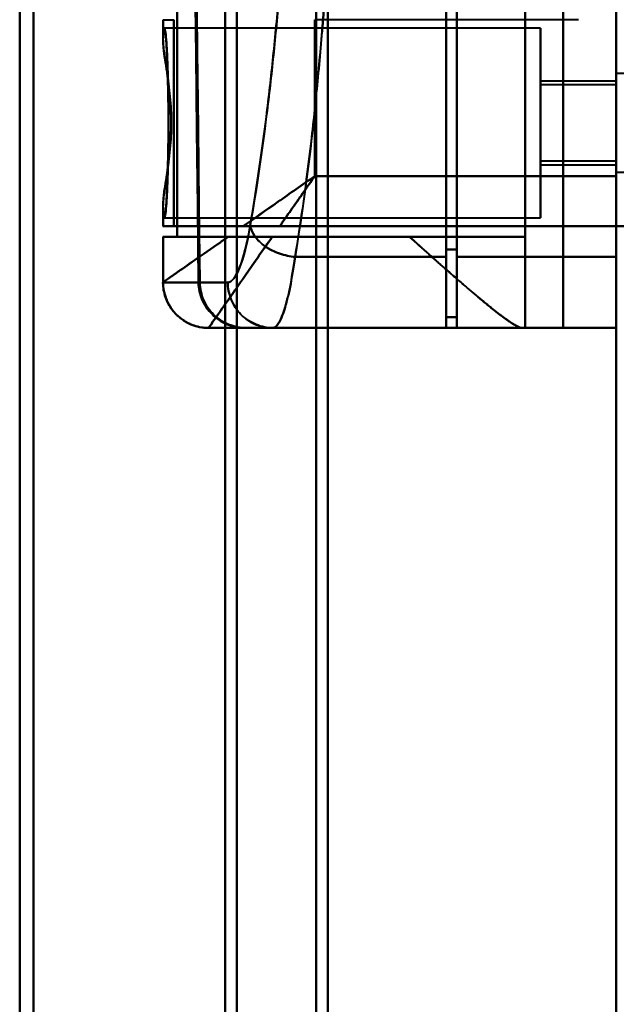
# Model space of a CAD drawing. Header units: millimetres. Extents: x -1352 to 2139, y -120 to 1046.
# Tile 29 of 77: x -624 to -585, y 759 to 824. Entities that reach past the tile are written whole.
import ezdxf

# ---------------------------------------------------------------- set-up
doc = ezdxf.new("R2010")
doc.units = ezdxf.units.MM
doc.layers.add('A-GENM', color=13, linetype='Continuous', lineweight=40)
doc.layers.add('G-IMPT', color=8, linetype='Continuous', lineweight=40)

# ---------------------------------------------------------------- blocks, each defined once
blk = doc.blocks.new('Maintenance r21 - Maintenance r21-755170-Avant')
at = {"layer": 'A-GENM'}
for p, q in [((-585, 973.372), (-585, 0)), ((-585, 0), (-585, 973.372))]:
    blk.add_line(p, q, dxfattribs=at)
blk = doc.blocks.new('Souche connecteur circulaire R23 - Souche connecteur circulaire R23-755166-Avant')
at = {"layer": 'A-GENM'}
for p, q in [((-585, 770), (-585, 927.5)), ((-585, 612.5), (-585, 770))]:
    blk.add_line(p, q, dxfattribs=at)
blk = doc.blocks.new('NEXA 1000 CALQUES_dwg-755156-Avant')
at = {"layer": 'G-IMPT'}
for p, q in [((-585, 972.772), (-585, 128.972)), ((-604, 921.872), (-604, 763.372)), ((-604, 763.372), (-604, 921.872)), ((-585, 921.872), (-585, 763.372)), ((-585, 921.872), (-585, 604.872)), ((-585, 604.872), (-585, 921.872)), ((-585, 604.872), (-585, 921.872)), ((-623.387, 920.838), (-623.387, 763.372)), ((-623.387, 763.372), (-623.387, 920.838)), ((-610, 920.838), (-610, 763.372)), ((-610, 763.372), (-610, 920.838)), ((-604.773, 921.281), (-604.773, 763.372)), ((-604.773, 763.372), (-604.773, 921.281)), ((-624.3, 763.372), (-624.3, 920.246)), ((-624.3, 920.246), (-624.3, 763.372)), ((-610.773, 920.246), (-610.773, 763.372)), ((-610.773, 763.372), (-610.773, 920.246)), ((-596.2, 878.55), (-596.2, 808.55)), ((-596.2, 808.55), (-596.2, 878.55)), ((-596.2, 878.052), (-596.2, 809.032)), ((-596.2, 809.032), (-596.2, 878.052)), ((-595.5, 878.55), (-595.5, 808.55)), ((-595.5, 808.55), (-595.5, 878.55)), ((-595.5, 878.052), (-595.5, 809.032)), ((-595.5, 809.032), (-595.5, 878.052)), ((-585, 808.55), (-585, 878.55)), ((-585, 878.55), (-585, 808.55)), ((-614.861, 824.172), (-614.861, 822.846)), ((-614.857, 824.172), (-614.152, 824.172)), ((-590, 823.622), (-614.77, 823.622)), ((-590, 823.622), (-590, 817.372)), ((-590, 817.372), (-590, 823.622)), ((-582.785, 820.622), (-585, 820.622)), ((-582.785, 820.622), (-585, 820.622)), ((-585, 820.622), (-585, 817.372)), ((-585, 817.372), (-585, 820.622)), ((-585, 820.622), (-585, 815.747)), ((-585, 817.372), (-585, 820.622)), ((-585, 820.122), (-590, 820.122)), ((-590, 820.122), (-590, 817.372)), ((-590, 817.372), (-590, 820.122)), ((-585, 819.872), (-590, 819.872)), ((-590, 817.372), (-590, 819.872)), ((-590, 819.872), (-590, 817.372)), ((-585, 820.187), (-585, 814.122)), ((-585, 820.122), (-585, 817.372)), ((-585, 817.372), (-585, 820.122)), ((-585, 817.372), (-585, 819.872)), ((-585, 819.872), (-585, 817.372)), ((-585, 818.997), (-585, 817.372)), ((-590, 814.872), (-590, 817.372)), ((-590, 817.372), (-590, 814.872)), ((-590, 817.372), (-590, 814.622)), ((-590, 817.372), (-590, 811.122)), ((-590, 814.622), (-590, 817.372)), ((-590, 811.122), (-590, 817.372)), ((-585, 817.372), (-585, 814.558)), ((-585, 814.872), (-585, 817.372)), ((-585, 814.122), (-585, 817.372)), ((-585, 817.372), (-585, 814.872)), ((-585, 817.372), (-585, 814.122)), ((-585, 814.122), (-585, 817.372)), ((-585, 817.372), (-585, 814.622)), ((-585, 814.622), (-585, 817.372)), ((-590, 814.872), (-585, 814.872)), ((-590, 814.622), (-585, 814.622)), ((-585, 814.122), (-582.785, 814.122)), ((-585, 814.122), (-582.785, 814.122)), ((-585, 813.872), (-585, 810.572)), ((-585, 810.572), (-585, 813.872)), ((-614.861, 811.899), (-614.861, 810.572)), ((-609.576, 810.572), (-614.861, 810.572)), ((-614.861, 810.572), (-609.576, 810.572)), ((-614.152, 810.572), (-614.857, 810.572)), ((-614.857, 810.572), (-614.152, 810.572)), ((-614.77, 811.122), (-590, 811.122)), ((-585, 810.572), (-585, 291.172)), ((-585, 810.572), (-584.4, 810.572)), ((-584.4, 810.572), (-585, 810.572)), ((-614.861, 809.872), (-614.861, 806.872)), ((-614.861, 809.872), (-610.575, 809.872)), ((-610.575, 809.872), (-614.861, 809.872)), ((-614.857, 809.872), (-613.936, 809.872)), ((-613.936, 809.872), (-614.857, 809.872)), ((-591, 809.872), (-598.615, 809.872)), ((-598.615, 809.872), (-591, 809.872)), ((-591, 803.872), (-591, 809.872)), ((-596.2, 809.032), (-596.2, 804.572)), ((-596.2, 804.572), (-596.2, 809.032)), ((-595.5, 809.032), (-595.5, 804.572)), ((-595.5, 804.572), (-595.5, 809.032)), ((-596.2, 808.55), (-596.2, 803.872)), ((-596.2, 803.872), (-596.2, 808.55)), ((-595.5, 808.55), (-595.5, 803.872)), ((-595.5, 803.872), (-595.5, 808.55)), ((-585, 803.872), (-585, 808.55)), ((-585, 808.55), (-585, 803.872)), ((-614.857, 806.872), (-614.86, 806.872)), ((-614.86, 806.872), (-614.857, 806.872)), ((-612.52, 806.872), (-614.857, 806.872)), ((-614.857, 806.872), (-612.52, 806.872)), ((-612.437, 806.872), (-610.593, 806.872)), ((-610.593, 806.872), (-612.437, 806.872)), ((-611.858, 803.872), (-611.861, 803.872)), ((-611.861, 803.872), (-591.17, 803.872)), ((-611.858, 803.872), (-611.861, 803.872)), ((-611.861, 803.872), (-611.858, 803.872)), ((-609.465, 803.872), (-611.858, 803.872)), ((-611.858, 803.872), (-609.465, 803.872)), ((-607.629, 803.872), (-609.382, 803.872)), ((-609.382, 803.872), (-607.629, 803.872)), ((-607.629, 803.872), (-609.382, 803.872)), ((-591, 803.872), (-591.17, 803.872)), ((-591.17, 803.872), (-591, 803.872)), ((-624.3, 606.498), (-624.3, 763.372)), ((-624.3, 763.372), (-624.3, 606.498)), ((-623.387, 763.372), (-623.387, 605.907)), ((-623.387, 605.907), (-623.387, 763.372)), ((-610.773, 763.372), (-610.773, 606.498)), ((-610.773, 606.498), (-610.773, 763.372)), ((-610, 763.372), (-610, 605.907)), ((-610, 605.907), (-610, 763.372)), ((-604.773, 763.372), (-604.773, 605.464)), ((-604.773, 605.464), (-604.773, 763.372)), ((-604, 763.372), (-604, 604.872)), ((-604, 604.872), (-604, 763.372)), ((-585, 763.372), (-585, 604.872))]:
    blk.add_line(p, q, dxfattribs=at)
at = {"layer": 'G-IMPT', "flags": 128}
for points in [[(-585, 128.972), (-585, 339.922), (-585, 550.872), (-585, 761.822), (-585, 972.772)], [(-585, 128.972), (-585, 331.172), (-585, 533.372), (-585, 735.572), (-585, 937.772)], [(-585, 937.772), (-585, 735.572), (-585, 533.372), (-585, 331.172), (-585, 128.972)], [(-591, 882.872), (-591, 863.122), (-591, 843.372), (-591, 823.622), (-591, 803.872)], [(-591, 803.872), (-591, 823.622), (-591, 843.372), (-591, 863.122), (-591, 882.872)], [(-588.509, 803.872), (-588.509, 823.622), (-588.509, 843.372), (-588.509, 863.122), (-588.509, 882.872)], [(-588.509, 882.872), (-588.509, 863.122), (-588.509, 843.372), (-588.509, 823.622), (-588.509, 803.872)], [(-585, 882.872), (-585, 863.122), (-585, 843.372), (-585, 823.622), (-585, 803.872)], [(-585, 803.872), (-585, 823.622), (-585, 843.372), (-585, 863.122), (-585, 882.872)], [(-585, 810.572), (-585, 826.972), (-585, 843.372), (-585, 859.772), (-585, 876.172)], [(-585, 876.172), (-585, 859.772), (-585, 843.372), (-585, 826.972), (-585, 810.572)], [(-585, 810.572), (-585, 826.972), (-585, 843.372), (-585, 859.772), (-585, 876.172)], [(-585, 810.572), (-585, 826.972), (-585, 843.372), (-585, 859.772), (-585, 876.172)], [(-585, 876.172), (-585, 859.772), (-585, 843.372), (-585, 826.972), (-585, 810.572)], [(-585, 876.172), (-585, 859.772), (-585, 843.372), (-585, 826.972), (-585, 810.572)], [(-585, 813.872), (-585, 828.622), (-585, 843.372), (-585, 858.122), (-585, 872.872)], [(-585, 872.872), (-585, 858.122), (-585, 843.372), (-585, 828.622), (-585, 813.872)], [(-612.738, 826.827), (-612.684, 821.838), (-612.63, 816.848), (-612.575, 811.86), (-612.52, 806.872)], [(-612.52, 806.872), (-612.575, 811.86), (-612.63, 816.848), (-612.684, 821.838), (-612.738, 826.827)], [(-612.437, 806.872), (-612.495, 811.956), (-612.552, 817.04), (-612.608, 822.125), (-612.663, 827.21)], [(-612.663, 827.21), (-612.608, 822.125), (-612.552, 817.04), (-612.495, 811.956), (-612.437, 806.872)], [(-595.5, 804.572), (-595.5, 810.232), (-595.5, 815.891), (-595.5, 821.551), (-595.5, 827.21)], [(-595.5, 827.21), (-595.5, 821.551), (-595.5, 815.891), (-595.5, 810.232), (-595.5, 804.572)], [(-595.5, 826.827), (-595.5, 821.089), (-595.5, 815.35), (-595.5, 809.611), (-595.5, 803.872)], [(-595.5, 803.872), (-595.5, 809.611), (-595.5, 815.35), (-595.5, 821.089), (-595.5, 826.827)], [(-613.936, 809.872), (-613.936, 813.622), (-613.936, 817.372), (-613.936, 821.122), (-613.936, 824.872)], [(-613.936, 824.872), (-613.936, 821.122), (-613.936, 817.372), (-613.936, 813.622), (-613.936, 809.872)], [(-591, 809.872), (-591, 813.622), (-591, 817.372), (-591, 821.122), (-591, 824.872)], [(-591, 824.872), (-591, 821.122), (-591, 817.372), (-591, 813.622), (-591, 809.872)], [(-614.857, 822.999), (-614.857, 823.292), (-614.857, 823.585), (-614.857, 823.879), (-614.857, 824.172)], [(-614.857, 824.172), (-614.857, 823.879), (-614.857, 823.585), (-614.857, 823.292), (-614.857, 822.999)], [(-614.152, 824.172), (-614.152, 820.772), (-614.152, 817.372), (-614.152, 813.972), (-614.152, 810.572)], [(-614.152, 810.572), (-614.152, 813.972), (-614.152, 817.372), (-614.152, 820.772), (-614.152, 824.172)], [(-587.5, 824.172), (-591.84, 824.172), (-596.18, 824.172), (-600.521, 824.172), (-604.861, 824.172)], [(-604.861, 824.172), (-604.861, 821.597), (-604.861, 819.022), (-604.861, 816.447), (-604.861, 813.872)], [(-604.861, 813.872), (-604.861, 816.447), (-604.861, 819.022), (-604.861, 821.597), (-604.861, 824.172)], [(-604.861, 813.872), (-599.896, 813.872), (-594.93, 813.872), (-589.965, 813.872), (-585, 813.872)], [(-585, 813.872), (-589.965, 813.872), (-594.93, 813.872), (-599.896, 813.872), (-604.861, 813.872)], [(-614.857, 810.572), (-614.857, 810.866), (-614.857, 811.159), (-614.857, 811.453), (-614.857, 811.746)], [(-614.857, 811.746), (-614.857, 811.453), (-614.857, 811.159), (-614.857, 810.866), (-614.857, 810.572)], [(-585, 810.572), (-592.288, 810.572), (-599.576, 810.572), (-606.864, 810.572), (-614.152, 810.572)], [(-614.152, 810.572), (-606.864, 810.572), (-599.576, 810.572), (-592.288, 810.572), (-585, 810.572)], [(-607.17, 810.572), (-601.628, 810.572), (-596.085, 810.572), (-590.543, 810.572), (-585, 810.572)], [(-585, 810.572), (-590.543, 810.572), (-596.085, 810.572), (-601.628, 810.572), (-607.17, 810.572)], [(-585, 810.572), (-585, 680.722), (-585, 550.872), (-585, 421.022), (-585, 291.172)], [(-585, 291.172), (-585, 421.022), (-585, 550.872), (-585, 680.722), (-585, 810.572)], [(-585, 291.172), (-585, 421.022), (-585, 550.872), (-585, 680.722), (-585, 810.572)], [(-585, 810.572), (-585, 680.722), (-585, 550.872), (-585, 421.022), (-585, 291.172)], [(-585, 810.572), (-584.5, 810.572), (-584, 810.572), (-583.5, 810.572), (-583, 810.572)], [(-583, 810.572), (-583.5, 810.572), (-584, 810.572), (-584.5, 810.572), (-585, 810.572)], [(-614.857, 806.872), (-614.857, 807.622), (-614.857, 808.372), (-614.857, 809.122), (-614.857, 809.872)], [(-614.857, 809.872), (-614.857, 809.122), (-614.857, 808.372), (-614.857, 807.622), (-614.857, 806.872)], [(-591, 809.872), (-596.734, 809.872), (-602.468, 809.872), (-608.202, 809.872), (-613.936, 809.872)], [(-613.936, 809.872), (-608.202, 809.872), (-602.468, 809.872), (-596.734, 809.872), (-591, 809.872)], [(-607.661, 809.872), (-605.399, 809.872), (-603.138, 809.872), (-600.876, 809.872), (-598.615, 809.872)], [(-598.615, 809.872), (-600.876, 809.872), (-603.138, 809.872), (-605.399, 809.872), (-607.661, 809.872)], [(-591, 803.872), (-591, 805.372), (-591, 806.872), (-591, 808.372), (-591, 809.872)], [(-591, 809.872), (-591, 808.372), (-591, 806.872), (-591, 805.372), (-591, 803.872)], [(-595.5, 809.032), (-595.675, 809.032), (-595.85, 809.032), (-596.025, 809.032), (-596.2, 809.032)], [(-596.2, 809.032), (-596.025, 809.032), (-595.85, 809.032), (-595.675, 809.032), (-595.5, 809.032)], [(-596.2, 808.55), (-598.691, 808.55), (-601.182, 808.55), (-603.672, 808.55), (-606.163, 808.55)], [(-606.163, 808.55), (-603.672, 808.55), (-601.182, 808.55), (-598.691, 808.55), (-596.2, 808.55)], [(-595.5, 808.55), (-592.875, 808.55), (-590.25, 808.55), (-587.625, 808.55), (-585, 808.55)], [(-585, 808.55), (-587.625, 808.55), (-590.25, 808.55), (-592.875, 808.55), (-595.5, 808.55)], [(-611.861, 803.872), (-611.981, 803.875), (-612.1, 803.882), (-612.22, 803.894), (-612.339, 803.911), (-612.457, 803.932), (-612.574, 803.958), (-612.69, 803.989), (-612.804, 804.025), (-612.918, 804.065), (-613.029, 804.109), (-613.139, 804.158), (-613.246, 804.211), (-613.351, 804.269), (-613.454, 804.331), (-613.555, 804.396), (-613.652, 804.466), (-613.747, 804.54), (-613.839, 804.617), (-613.927, 804.698), (-614.013, 804.782), (-614.095, 804.87), (-614.173, 804.961), (-614.247, 805.055), (-614.318, 805.152), (-614.385, 805.251), (-614.448, 805.354), (-614.507, 805.458), (-614.561, 805.565), (-614.611, 805.674), (-614.657, 805.785), (-614.698, 805.898), (-614.735, 806.012), (-614.767, 806.128), (-614.794, 806.245), (-614.817, 806.362), (-614.835, 806.481), (-614.848, 806.6), (-614.857, 806.72), (-614.861, 806.84), (-614.861, 806.872)], [(-596.2, 804.572), (-596.2, 804.397), (-596.2, 804.222), (-596.2, 804.047), (-596.2, 803.872)], [(-595.5, 804.572), (-595.675, 804.572), (-595.85, 804.572), (-596.025, 804.572), (-596.2, 804.572)], [(-596.2, 804.572), (-596.025, 804.572), (-595.85, 804.572), (-595.675, 804.572), (-595.5, 804.572)], [(-595.5, 804.572), (-595.675, 804.572), (-595.85, 804.572), (-596.025, 804.572), (-596.2, 804.572)], [(-596.2, 804.572), (-596.025, 804.572), (-595.85, 804.572), (-595.675, 804.572), (-595.5, 804.572)], [(-596.2, 803.872), (-596.2, 804.047), (-596.2, 804.222), (-596.2, 804.397), (-596.2, 804.572)], [(-611.861, 803.872), (-606.688, 803.872), (-601.515, 803.872), (-596.343, 803.872), (-591.17, 803.872)], [(-591.17, 803.872), (-596.343, 803.872), (-601.515, 803.872), (-606.688, 803.872), (-611.861, 803.872)], [(-609.465, 803.872), (-610.894, 803.872), (-611.739, 803.872), (-611.858, 803.872)], [(-595.5, 803.872), (-598.991, 803.872), (-602.483, 803.872), (-605.974, 803.872), (-609.465, 803.872)], [(-609.465, 803.872), (-605.974, 803.872), (-602.483, 803.872), (-598.991, 803.872), (-595.5, 803.872)], [(-596.2, 803.872), (-599.495, 803.872), (-602.791, 803.872), (-606.086, 803.872), (-609.382, 803.872)], [(-609.382, 803.872), (-606.086, 803.872), (-602.791, 803.872), (-599.495, 803.872), (-596.2, 803.872)], [(-596.2, 803.872), (-599.057, 803.872), (-601.914, 803.872), (-604.772, 803.872), (-607.629, 803.872)], [(-607.629, 803.872), (-604.772, 803.872), (-601.914, 803.872), (-599.057, 803.872), (-596.2, 803.872)], [(-595.5, 803.872), (-592.875, 803.872), (-590.25, 803.872), (-587.625, 803.872), (-585, 803.872)], [(-585, 803.872), (-587.625, 803.872), (-590.25, 803.872), (-592.875, 803.872), (-595.5, 803.872)], [(-591, 803.872), (-590.377, 803.872), (-589.754, 803.872), (-589.131, 803.872), (-588.509, 803.872)], [(-588.509, 803.872), (-589.131, 803.872), (-589.754, 803.872), (-590.377, 803.872), (-591, 803.872)], [(-588.509, 803.872), (-587.631, 803.872), (-586.754, 803.872), (-585.877, 803.872), (-585, 803.872)], [(-585, 803.872), (-585.877, 803.872), (-586.754, 803.872), (-587.631, 803.872), (-588.509, 803.872)]]:
    blk.add_lwpolyline(points, dxfattribs=at)
at = {"layer": 'G-IMPT'}
blk.add_arc((-611.861, 806.872), 3, 180, 270, dxfattribs=at)
for centre, ratio in [((-611.858, 806.872), 0.999612), ((-611.858, 806.872), 0.999612), ((-607.629, 806.872), 0.988057)]:
    blk.add_ellipse(centre, major_axis=(0, 3), ratio=ratio, start_param=1.570796, end_param=3.141593, dxfattribs=at)
for points in [[(-606.163, 808.55), (-605.333, 813.236), (-604.098, 824.354), (-603.306, 843.823), (-604.236, 863.178), (-605.514, 874.027), (-606.359, 878.55)], [(-604.861, 813.872), (-605.057, 813.592), (-605.449, 813.032), (-606.033, 812.197), (-606.61, 811.374), (-606.985, 810.837), (-607.17, 810.572)], [(-610.593, 806.872), (-610.338, 806.872), (-609.802, 807.543), (-609.32, 809.429), (-609.115, 810.615)], [(-609.115, 810.615), (-609.326, 809.409), (-609.802, 807.549), (-610.334, 806.879), (-610.593, 806.872)], [(-607.17, 810.572), (-607.59, 810.572), (-608.423, 810.572), (-609.205, 810.572), (-609.576, 810.572)], [(-609.115, 810.615), (-609.073, 810.386), (-608.856, 809.892), (-608.179, 809.205), (-607.196, 808.732), (-606.491, 808.58), (-606.163, 808.55)], [(-606.163, 808.55), (-606.491, 808.58), (-607.196, 808.732), (-608.179, 809.205), (-608.856, 809.892), (-609.073, 810.386), (-609.115, 810.615)], [(-614.861, 806.872), (-614.861, 806.876), (-614.667, 807.012), (-613.811, 807.613), (-612.439, 808.57), (-611.233, 809.403), (-610.575, 809.872)], [(-611.861, 803.872), (-611.861, 803.872), (-611.663, 804.154), (-610.8, 805.388), (-609.441, 807.329), (-608.28, 808.987), (-607.661, 809.872)], [(-607.629, 803.872), (-607.5, 803.872), (-607.242, 804.081), (-606.853, 805.002), (-606.485, 806.479), (-606.267, 807.811), (-606.163, 808.55)], [(-606.163, 808.55), (-606.264, 807.812), (-606.489, 806.468), (-606.853, 805.003), (-607.241, 804.088), (-607.502, 803.872), (-607.629, 803.872)], [(-614.861, 806.872), (-614.861, 806.519), (-614.708, 805.745), (-614.049, 804.684), (-612.988, 804.025), (-612.214, 803.872), (-611.861, 803.872)], [(-609.465, 803.872), (-609.673, 803.875), (-610.075, 803.917), (-610.628, 804.081), (-611.159, 804.364), (-611.624, 804.735), (-612.004, 805.194), (-612.296, 805.718), (-612.467, 806.266), (-612.514, 806.666), (-612.52, 806.872)], [(-612.52, 806.872), (-612.515, 806.478), (-612.348, 805.691), (-611.665, 804.695), (-610.654, 804.029), (-609.861, 803.872), (-609.465, 803.872)], [(-609.382, 803.872), (-609.778, 803.872), (-610.571, 804.029), (-611.582, 804.695), (-612.266, 805.691), (-612.433, 806.478), (-612.437, 806.872)], [(-612.437, 806.872), (-612.432, 806.666), (-612.385, 806.266), (-612.213, 805.718), (-611.921, 805.193), (-611.541, 804.735), (-611.076, 804.364), (-610.545, 804.081), (-609.991, 803.917), (-609.589, 803.875), (-609.382, 803.872)], [(-607.629, 803.872), (-607.978, 803.872), (-608.743, 804.025), (-609.791, 804.684), (-610.442, 805.745), (-610.593, 806.519), (-610.593, 806.872)]]:
    blk.add_open_spline(points, degree=3, dxfattribs=at)
for points, knots in [([(-606.359, 878.55), (-605.975, 876.281), (-605.425, 872.546), (-604.8, 867.086), (-604.25, 861.22), (-603.759, 853.559), (-603.528, 843.784), (-603.688, 834.126), (-604.135, 826.249), (-604.644, 820.385), (-605.251, 814.714), (-605.787, 810.886), (-606.163, 808.55)], [0, 0, 0, 0, 0.125, 0.1875, 0.25, 0.375, 0.5, 0.625, 0.75, 0.8125, 0.875, 1, 1, 1, 1]), ([(-609.115, 810.615), (-608.737, 812.805), (-608.197, 816.395), (-607.585, 821.721), (-607.072, 827.23), (-606.62, 834.643), (-606.458, 843.739), (-606.692, 852.942), (-607.188, 860.151), (-607.743, 865.66), (-608.374, 870.785), (-608.927, 874.287), (-609.313, 876.415)], [0, 0, 0, 0, 0.125, 0.1875, 0.25, 0.375, 0.5, 0.625, 0.75, 0.8125, 0.875, 1, 1, 1, 1]), ([(-609.313, 876.415), (-608.913, 874.167), (-608.354, 870.62), (-607.729, 865.526), (-607.329, 861.551), (-606.998, 857.312), (-606.743, 852.833), (-606.576, 848.256), (-606.507, 843.758), (-606.542, 839.253), (-606.675, 834.654), (-606.898, 830.138), (-607.201, 825.847), (-607.578, 821.803), (-608.176, 816.598), (-608.722, 812.944), (-609.115, 810.615)], [0, 0, 0, 0, 0.125, 0.1875, 0.25, 0.3125, 0.375, 0.4375, 0.5, 0.5625, 0.625, 0.6875, 0.75, 0.8125, 0.875, 1, 1, 1, 1]), ([(-614.857, 822.999), (-614.828, 823.454), (-614.781, 823.778), (-614.699, 823.392), (-614.637, 822.71), (-614.582, 821.71), (-614.534, 820.444), (-614.508, 818.964), (-614.499, 817.904), (-614.498, 817.372)], [0, 0, 0, 0, 0.25, 0.375, 0.5, 0.625, 0.75, 0.875, 1, 1, 1, 1]), ([(-614.857, 822.999), (-614.872, 822.704), (-614.823, 822.198), (-614.7, 821.389), (-614.596, 820.725), (-614.493, 819.963), (-614.4, 819.112), (-614.335, 818.225), (-614.309, 817.372), (-614.335, 816.52), (-614.422, 815.335), (-614.562, 814.239), (-614.7, 813.356), (-614.823, 812.546), (-614.872, 812.04), (-614.857, 811.746)], [0, 0, 0, 0, 0.125, 0.1875, 0.25, 0.3125, 0.375, 0.4375, 0.5, 0.5625, 0.625, 0.75, 0.8125, 0.875, 1, 1, 1, 1]), ([(-614.857, 811.746), (-614.839, 811.569), (-614.802, 811.317), (-614.755, 811.26), (-614.718, 811.368), (-614.69, 811.527), (-614.668, 811.723), (-614.651, 811.92), (-614.638, 812.084), (-614.626, 812.277), (-614.609, 812.585), (-614.58, 813.231), (-614.549, 814.163), (-614.524, 815.173), (-614.509, 815.938), (-614.5, 816.69), (-614.496, 817.372), (-614.5, 818.055), (-614.509, 818.807), (-614.524, 819.572), (-614.549, 820.582), (-614.58, 821.514), (-614.609, 822.16), (-614.626, 822.467), (-614.638, 822.661), (-614.651, 822.825), (-614.668, 823.021), (-614.69, 823.217), (-614.718, 823.376), (-614.755, 823.485), (-614.802, 823.428), (-614.839, 823.176), (-614.857, 822.999)], [0, 0, 0, 0, 0.0625, 0.125, 0.15625, 0.1875, 0.21875, 0.234375, 0.25, 0.265625, 0.28125, 0.3125, 0.375, 0.40625, 0.4375, 0.46875, 0.5, 0.53125, 0.5625, 0.59375, 0.625, 0.6875, 0.71875, 0.734375, 0.75, 0.765625, 0.78125, 0.8125, 0.84375, 0.875, 0.9375, 1, 1, 1, 1]), ([(-614.318, 817.372), (-614.321, 817.66), (-614.334, 818.094), (-614.366, 818.668), (-614.406, 819.235), (-614.471, 819.797), (-614.545, 820.332), (-614.596, 820.714), (-614.647, 821.072), (-614.703, 821.409), (-614.754, 821.726), (-614.793, 822.026), (-614.821, 822.307), (-614.849, 822.65), (-614.857, 822.87), (-614.857, 822.999)], [0, 0, 0, 0, 0.125, 0.1875, 0.25, 0.375, 0.4375, 0.5, 0.5625, 0.625, 0.6875, 0.75, 0.8125, 0.875, 1, 1, 1, 1]), ([(-614.498, 817.372), (-614.499, 816.84), (-614.508, 815.781), (-614.534, 814.301), (-614.582, 813.035), (-614.637, 812.035), (-614.699, 811.352), (-614.781, 810.967), (-614.828, 811.291), (-614.857, 811.746)], [0, 0, 0, 0, 0.125, 0.25, 0.375, 0.5, 0.625, 0.75, 1, 1, 1, 1]), ([(-614.857, 811.746), (-614.857, 811.875), (-614.849, 812.095), (-614.821, 812.438), (-614.793, 812.718), (-614.754, 813.018), (-614.703, 813.336), (-614.647, 813.673), (-614.596, 814.031), (-614.545, 814.413), (-614.471, 814.948), (-614.406, 815.509), (-614.366, 816.077), (-614.334, 816.651), (-614.321, 817.085), (-614.318, 817.372)], [0, 0, 0, 0, 0.125, 0.1875, 0.25, 0.3125, 0.375, 0.4375, 0.5, 0.5625, 0.625, 0.75, 0.8125, 0.875, 1, 1, 1, 1]), ([(-609.576, 810.572), (-608.854, 811.08), (-607.7, 811.884), (-606.088, 813.014), (-605.27, 813.585), (-604.861, 813.872)], [0, 0, 0, 0, 0.5, 0.75, 1, 1, 1, 1]), ([(-604.861, 813.872), (-605.27, 813.586), (-606.088, 813.013), (-607.7, 811.885), (-608.854, 811.077), (-609.576, 810.572)], [0, 0, 0, 0, 0.25, 0.5, 1, 1, 1, 1]), ([(-607.17, 810.573), (-606.8, 811.102), (-606.228, 811.919), (-605.449, 813.032), (-605.057, 813.592), (-604.861, 813.872)], [0, 0, 0, 0, 0.5, 0.75, 1, 1, 1, 1]), ([(-609.576, 810.572), (-609.393, 810.574), (-609.105, 810.572), (-608.712, 810.573), (-608.411, 810.572), (-608.106, 810.573), (-607.694, 810.573), (-607.377, 810.569), (-607.17, 810.572)], [0, 0, 0, 0, 0.25, 0.375, 0.5, 0.625, 0.75, 1, 1, 1, 1]), ([(-610.575, 809.872), (-611.233, 809.412), (-612.438, 808.568), (-614.269, 807.287), (-614.861, 806.872), (-614.861, 806.872)], [0, 0, 0, 0, 0.25, 0.5, 1, 1, 1, 1]), ([(-607.661, 809.872), (-608.293, 808.987), (-609.142, 807.744), (-610.113, 806.358), (-610.732, 805.476), (-611.227, 804.771), (-611.716, 804.084), (-611.858, 803.872), (-611.861, 803.872)], [0, 0, 0, 0, 0.25, 0.375, 0.5, 0.625, 0.75, 1, 1, 1, 1]), ([(-607.661, 809.872), (-607.916, 809.869), (-608.243, 809.872), (-608.627, 809.874), (-608.816, 809.873), (-609.003, 809.872), (-609.189, 809.872), (-609.373, 809.873), (-609.613, 809.872), (-610.026, 809.872), (-610.363, 809.875), (-610.575, 809.872)], [0, 0, 0, 0, 0.25, 0.3125, 0.375, 0.4375, 0.5, 0.5625, 0.625, 0.75, 1, 1, 1, 1]), ([(-610.575, 809.872), (-610.145, 809.872), (-609.448, 809.872), (-608.436, 809.872), (-607.922, 809.872), (-607.661, 809.872)], [0, 0, 0, 0, 0.5, 0.75, 1, 1, 1, 1]), ([(-591.17, 803.872), (-591.279, 803.872), (-591.488, 803.944), (-591.864, 804.168), (-592.19, 804.394), (-592.576, 804.677), (-593.018, 805.013), (-593.495, 805.391), (-593.986, 805.805), (-594.489, 806.238), (-595.197, 806.839), (-596.132, 807.647), (-597.327, 808.728), (-598.177, 809.486), (-598.615, 809.872)], [0, 0, 0, 0, 0.125, 0.1875, 0.25, 0.3125, 0.375, 0.4375, 0.5, 0.5625, 0.625, 0.75, 0.875, 1, 1, 1, 1]), ([(-598.615, 809.872), (-598.186, 809.476), (-597.552, 808.902), (-596.736, 808.181), (-596.139, 807.663), (-595.569, 807.163), (-595.024, 806.683), (-594.498, 806.227), (-593.985, 805.806), (-593.485, 805.402), (-593.012, 805.017), (-592.578, 804.673), (-592.19, 804.393), (-591.854, 804.181), (-591.472, 803.967), (-591.267, 803.888), (-591.17, 803.872)], [0, 0, 0, 0, 0.125, 0.1875, 0.25, 0.3125, 0.375, 0.4375, 0.5, 0.5625, 0.625, 0.6875, 0.75, 0.8125, 0.875, 1, 1, 1, 1])]:
    blk.add_open_spline(points, degree=3, knots=knots, dxfattribs=at)

msp = doc.modelspace()

# ---------------------------------------------------------------- block references
at = {"layer": 'A-GENM'}
for name in ['Maintenance r21 - Maintenance r21-755170-Avant', 'Souche connecteur circulaire R23 - Souche connecteur circulaire R23-755166-Avant']:
    msp.add_blockref(name, (0, 0), dxfattribs=at)
at = {"layer": 'G-IMPT'}
msp.add_blockref('NEXA 1000 CALQUES_dwg-755156-Avant', (0, 0), dxfattribs=at)

doc.saveas('drawing.dxf')
